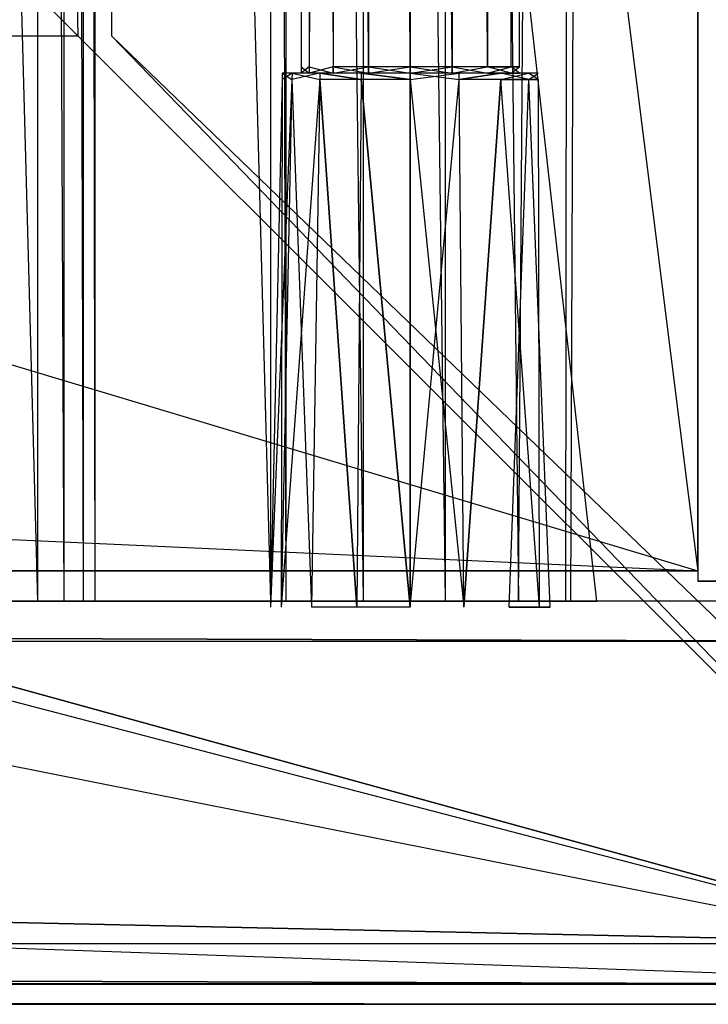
# Model space of a CAD drawing. Extents: x 0 to 1.4, y -0.5 to 0.
# Tile 18 of 22: x 1.3474 to 1.3815, y -0.5 to -0.4511. Entities that reach past the tile are written whole.
import ezdxf

# ---------------------------------------------------------------- set-up
doc = ezdxf.new("R2010")
doc.units = 0
for name, color, linetype in [('L0_DRAWERBOX_LEGATO_REL_7_X_139', 7, 'CONTINUOUS'), ('L11_KORPUS_LEGATO_BO_X_13620__Y', 7, 'CONTINUOUS'), ('L13_KORPUS_LEGATO_3_N_B14400___', 7, 'CONTINUOUS'), ('L28_PLATTE_LEGATO_N_B14400__0__', 7, 'CONTINUOUS'), ('L2_DRAWERBOX_LEGATO_REL_5_X_365', 7, 'CONTINUOUS'), ('L8_FRONT_LEGATO_S2S2_X_3400__Y_', 7, 'CONTINUOUS'), ('L9_KORPUS_LEGATO_SE_X_190__Y_47', 7, 'CONTINUOUS')]:
    doc.layers.add(name, color=color, linetype=linetype)

msp = doc.modelspace()

# ---------------------------------------------------------------- linework, layer by layer
at = {"layer": 'L0_DRAWERBOX_LEGATO_REL_7_X_139', "color": 8}
for points, invisible_edges in [([(1.361331, -0.453487, 0.1666), (1.361743, -0.143525, 0.164526), (1.361743, -0.453487, 0.164526), (1.361331, -0.453487, 0.1666)], 13), ([(1.361743, -0.143525, 0.164526), (1.361331, -0.453487, 0.1666), (1.361331, -0.143525, 0.1666), (1.361743, -0.143525, 0.164526)], 14), ([(1.361743, -0.453487, 0.168674), (1.361331, -0.143525, 0.1666), (1.361331, -0.453487, 0.1666), (1.361743, -0.453487, 0.168674)], 13), ([(1.361331, -0.143525, 0.1666), (1.361743, -0.453487, 0.168674), (1.361743, -0.143525, 0.168674), (1.361331, -0.143525, 0.1666)], 14), ([(1.361743, -0.453487, 0.164526), (1.362918, -0.143525, 0.162768), (1.362918, -0.453487, 0.162768), (1.361743, -0.453487, 0.164526)], 13), ([(1.362918, -0.143525, 0.162768), (1.361743, -0.453487, 0.164526), (1.361743, -0.143525, 0.164526), (1.362918, -0.143525, 0.162768)], 14), ([(1.362918, -0.453487, 0.170432), (1.361743, -0.143525, 0.168674), (1.361743, -0.453487, 0.168674), (1.362918, -0.453487, 0.170432)], 13), ([(1.361743, -0.143525, 0.168674), (1.362918, -0.453487, 0.170432), (1.362918, -0.143525, 0.170432), (1.361743, -0.143525, 0.168674)], 14), ([(1.362918, -0.143525, 0.162768), (1.364676, -0.453487, 0.161593), (1.362918, -0.453487, 0.162768), (1.362918, -0.143525, 0.162768)], 13), ([(1.364676, -0.453487, 0.161593), (1.362918, -0.143525, 0.162768), (1.364676, -0.143525, 0.161593), (1.364676, -0.453487, 0.161593)], 14), ([(1.364676, -0.453487, 0.171607), (1.362918, -0.143525, 0.170432), (1.362918, -0.453487, 0.170432), (1.364676, -0.453487, 0.171607)], 13), ([(1.362918, -0.143525, 0.170432), (1.364676, -0.453487, 0.171607), (1.364676, -0.143525, 0.171607), (1.362918, -0.143525, 0.170432)], 14), ([(1.364676, -0.143525, 0.161593), (1.36675, -0.453487, 0.161181), (1.364676, -0.453487, 0.161593), (1.364676, -0.143525, 0.161593)], 13), ([(1.36675, -0.453487, 0.161181), (1.364676, -0.143525, 0.161593), (1.36675, -0.143525, 0.161181), (1.36675, -0.453487, 0.161181)], 14), ([(1.36675, -0.453487, 0.172019), (1.364676, -0.143525, 0.171607), (1.364676, -0.453487, 0.171607), (1.36675, -0.453487, 0.172019)], 13), ([(1.364676, -0.143525, 0.171607), (1.36675, -0.453487, 0.172019), (1.36675, -0.143525, 0.172019), (1.364676, -0.143525, 0.171607)], 14), ([(1.368824, -0.453487, 0.171607), (1.36675, -0.143525, 0.172019), (1.36675, -0.453487, 0.172019), (1.368824, -0.453487, 0.171607)], 13), ([(1.36675, -0.143525, 0.172019), (1.368824, -0.453487, 0.171607), (1.368824, -0.143525, 0.171607), (1.36675, -0.143525, 0.172019)], 14), ([(1.36675, -0.143525, 0.161181), (1.368824, -0.453487, 0.161593), (1.36675, -0.453487, 0.161181), (1.36675, -0.143525, 0.161181)], 13), ([(1.368824, -0.453487, 0.161593), (1.36675, -0.143525, 0.161181), (1.368824, -0.143525, 0.161593), (1.368824, -0.453487, 0.161593)], 14), ([(1.370582, -0.453487, 0.170432), (1.368824, -0.143525, 0.171607), (1.368824, -0.453487, 0.171607), (1.370582, -0.453487, 0.170432)], 13), ([(1.368824, -0.143525, 0.171607), (1.370582, -0.453487, 0.170432), (1.370582, -0.143525, 0.170432), (1.368824, -0.143525, 0.171607)], 14), ([(1.368824, -0.143525, 0.161593), (1.370582, -0.453487, 0.162768), (1.368824, -0.453487, 0.161593), (1.368824, -0.143525, 0.161593)], 13), ([(1.370582, -0.453487, 0.162768), (1.368824, -0.143525, 0.161593), (1.370582, -0.143525, 0.162768), (1.370582, -0.453487, 0.162768)], 14), ([(1.371757, -0.143525, 0.168674), (1.370582, -0.453487, 0.170432), (1.371757, -0.453487, 0.168674), (1.371757, -0.143525, 0.168674)], 13), ([(1.370582, -0.453487, 0.170432), (1.371757, -0.143525, 0.168674), (1.370582, -0.143525, 0.170432), (1.370582, -0.453487, 0.170432)], 14), ([(1.370582, -0.143525, 0.162768), (1.371757, -0.453487, 0.164526), (1.370582, -0.453487, 0.162768), (1.370582, -0.143525, 0.162768)], 13), ([(1.371757, -0.453487, 0.164526), (1.370582, -0.143525, 0.162768), (1.371757, -0.143525, 0.164526), (1.371757, -0.453487, 0.164526)], 14), ([(1.372169, -0.143525, 0.1666), (1.371757, -0.453487, 0.168674), (1.372169, -0.453487, 0.1666), (1.372169, -0.143525, 0.1666)], 13), ([(1.371757, -0.453487, 0.168674), (1.372169, -0.143525, 0.1666), (1.371757, -0.143525, 0.168674), (1.371757, -0.453487, 0.168674)], 14), ([(1.371757, -0.143525, 0.164526), (1.372169, -0.453487, 0.1666), (1.371757, -0.453487, 0.164526), (1.371757, -0.143525, 0.164526)], 13), ([(1.372169, -0.453487, 0.1666), (1.371757, -0.143525, 0.164526), (1.372169, -0.143525, 0.1666), (1.372169, -0.453487, 0.1666)], 14), ([(1.360396, -0.454106, 0.1666), (1.360886, -0.4538, 0.164171), (1.36088, -0.454106, 0.164169), (1.360396, -0.454106, 0.1666)], 13), ([(1.360886, -0.4538, 0.164171), (1.360396, -0.454106, 0.1666), (1.360403, -0.4538, 0.1666), (1.360886, -0.4538, 0.164171)], 14), ([(1.36088, -0.454106, 0.169031), (1.360403, -0.4538, 0.1666), (1.360396, -0.454106, 0.1666), (1.36088, -0.454106, 0.169031)], 13), ([(1.360403, -0.4538, 0.1666), (1.361743, -0.4538, 0.164526), (1.360886, -0.4538, 0.164171), (1.360403, -0.4538, 0.1666)], 13), ([(1.361743, -0.4538, 0.164526), (1.360403, -0.4538, 0.1666), (1.361331, -0.4538, 0.1666), (1.361743, -0.4538, 0.164526)], 14), ([(1.360403, -0.4538, 0.1666), (1.361743, -0.4538, 0.168674), (1.361331, -0.4538, 0.1666), (1.360403, -0.4538, 0.1666)], 13), ([(1.361743, -0.4538, 0.168674), (1.360403, -0.4538, 0.1666), (1.360886, -0.4538, 0.169029), (1.361743, -0.4538, 0.168674)], 14), ([(1.360403, -0.4538, 0.1666), (1.36088, -0.454106, 0.169031), (1.360886, -0.4538, 0.169029), (1.360403, -0.4538, 0.1666)], 14), ([(1.36088, -0.454106, 0.164169), (1.362262, -0.4538, 0.162112), (1.362257, -0.454106, 0.162107), (1.36088, -0.454106, 0.164169)], 13), ([(1.362262, -0.4538, 0.162112), (1.36088, -0.454106, 0.164169), (1.360886, -0.4538, 0.164171), (1.362262, -0.4538, 0.162112)], 14), ([(1.362257, -0.454106, 0.171093), (1.360886, -0.4538, 0.169029), (1.36088, -0.454106, 0.169031), (1.362257, -0.454106, 0.171093)], 13), ([(1.360886, -0.4538, 0.164171), (1.362918, -0.4538, 0.162768), (1.362262, -0.4538, 0.162112), (1.360886, -0.4538, 0.164171)], 13), ([(1.362918, -0.4538, 0.162768), (1.360886, -0.4538, 0.164171), (1.361743, -0.4538, 0.164526), (1.362918, -0.4538, 0.162768)], 14), ([(1.360886, -0.4538, 0.169029), (1.362918, -0.4538, 0.170432), (1.361743, -0.4538, 0.168674), (1.360886, -0.4538, 0.169029)], 13), ([(1.362918, -0.4538, 0.170432), (1.360886, -0.4538, 0.169029), (1.362262, -0.4538, 0.171088), (1.362918, -0.4538, 0.170432)], 14), ([(1.360886, -0.4538, 0.169029), (1.362257, -0.454106, 0.171093), (1.362262, -0.4538, 0.171088), (1.360886, -0.4538, 0.169029)], 14), ([(1.361743, -0.4538, 0.168674), (1.361331, -0.453487, 0.1666), (1.361331, -0.4538, 0.1666), (1.361743, -0.4538, 0.168674)], 13), ([(1.361331, -0.453487, 0.1666), (1.361743, -0.4538, 0.168674), (1.361743, -0.453487, 0.168674), (1.361331, -0.453487, 0.1666)], 14), ([(1.361331, -0.4538, 0.1666), (1.361743, -0.453487, 0.164526), (1.361743, -0.4538, 0.164526), (1.361331, -0.4538, 0.1666)], 13), ([(1.361743, -0.453487, 0.164526), (1.361331, -0.4538, 0.1666), (1.361331, -0.453487, 0.1666), (1.361743, -0.453487, 0.164526)], 14), ([(1.362918, -0.4538, 0.170432), (1.361743, -0.453487, 0.168674), (1.361743, -0.4538, 0.168674), (1.362918, -0.4538, 0.170432)], 13), ([(1.361743, -0.453487, 0.168674), (1.362918, -0.4538, 0.170432), (1.362918, -0.453487, 0.170432), (1.361743, -0.453487, 0.168674)], 14), ([(1.361743, -0.4538, 0.164526), (1.362918, -0.453487, 0.162768), (1.362918, -0.4538, 0.162768), (1.361743, -0.4538, 0.164526)], 13), ([(1.362918, -0.453487, 0.162768), (1.361743, -0.4538, 0.164526), (1.361743, -0.453487, 0.164526), (1.362918, -0.453487, 0.162768)], 14), ([(1.364318, -0.454106, 0.17247), (1.362262, -0.4538, 0.171088), (1.362257, -0.454106, 0.171093), (1.364318, -0.454106, 0.17247)], 13), ([(1.362262, -0.4538, 0.162112), (1.364318, -0.454106, 0.16073), (1.362257, -0.454106, 0.162107), (1.362262, -0.4538, 0.162112)], 13), ([(1.362262, -0.4538, 0.162112), (1.364676, -0.4538, 0.161593), (1.364321, -0.4538, 0.160736), (1.362262, -0.4538, 0.162112)], 13), ([(1.364676, -0.4538, 0.161593), (1.362262, -0.4538, 0.162112), (1.362918, -0.4538, 0.162768), (1.364676, -0.4538, 0.161593)], 14), ([(1.362262, -0.4538, 0.171088), (1.364676, -0.4538, 0.171607), (1.362918, -0.4538, 0.170432), (1.362262, -0.4538, 0.171088)], 13), ([(1.364676, -0.4538, 0.171607), (1.362262, -0.4538, 0.171088), (1.364321, -0.4538, 0.172464), (1.364676, -0.4538, 0.171607)], 14), ([(1.362262, -0.4538, 0.171088), (1.364318, -0.454106, 0.17247), (1.364321, -0.4538, 0.172464), (1.362262, -0.4538, 0.171088)], 14), ([(1.364318, -0.454106, 0.16073), (1.362262, -0.4538, 0.162112), (1.364321, -0.4538, 0.160736), (1.364318, -0.454106, 0.16073)], 14), ([(1.364676, -0.4538, 0.171607), (1.362918, -0.453487, 0.170432), (1.362918, -0.4538, 0.170432), (1.364676, -0.4538, 0.171607)], 13), ([(1.362918, -0.453487, 0.170432), (1.364676, -0.4538, 0.171607), (1.364676, -0.453487, 0.171607), (1.362918, -0.453487, 0.170432)], 14), ([(1.364676, -0.453487, 0.161593), (1.362918, -0.4538, 0.162768), (1.362918, -0.453487, 0.162768), (1.364676, -0.453487, 0.161593)], 13), ([(1.362918, -0.4538, 0.162768), (1.364676, -0.453487, 0.161593), (1.364676, -0.4538, 0.161593), (1.362918, -0.4538, 0.162768)], 14), ([(1.36675, -0.454106, 0.172953), (1.364321, -0.4538, 0.172464), (1.364318, -0.454106, 0.17247), (1.36675, -0.454106, 0.172953)], 13), ([(1.364321, -0.4538, 0.160736), (1.36675, -0.454106, 0.160247), (1.364318, -0.454106, 0.16073), (1.364321, -0.4538, 0.160736)], 13), ([(1.364321, -0.4538, 0.160736), (1.36675, -0.4538, 0.161181), (1.36675, -0.4538, 0.160253), (1.364321, -0.4538, 0.160736)], 13), ([(1.36675, -0.4538, 0.161181), (1.364321, -0.4538, 0.160736), (1.364676, -0.4538, 0.161593), (1.36675, -0.4538, 0.161181)], 14), ([(1.364321, -0.4538, 0.172464), (1.36675, -0.4538, 0.172019), (1.364676, -0.4538, 0.171607), (1.364321, -0.4538, 0.172464)], 13), ([(1.36675, -0.4538, 0.172019), (1.364321, -0.4538, 0.172464), (1.36675, -0.4538, 0.172947), (1.36675, -0.4538, 0.172019)], 14), ([(1.364321, -0.4538, 0.172464), (1.36675, -0.454106, 0.172953), (1.36675, -0.4538, 0.172947), (1.364321, -0.4538, 0.172464)], 14), ([(1.36675, -0.454106, 0.160247), (1.364321, -0.4538, 0.160736), (1.36675, -0.4538, 0.160253), (1.36675, -0.454106, 0.160247)], 14), ([(1.36675, -0.4538, 0.172019), (1.364676, -0.453487, 0.171607), (1.364676, -0.4538, 0.171607), (1.36675, -0.4538, 0.172019)], 13), ([(1.364676, -0.453487, 0.171607), (1.36675, -0.4538, 0.172019), (1.36675, -0.453487, 0.172019), (1.364676, -0.453487, 0.171607)], 14), ([(1.36675, -0.453487, 0.161181), (1.364676, -0.4538, 0.161593), (1.364676, -0.453487, 0.161593), (1.36675, -0.453487, 0.161181)], 13), ([(1.364676, -0.4538, 0.161593), (1.36675, -0.453487, 0.161181), (1.36675, -0.4538, 0.161181), (1.364676, -0.4538, 0.161593)], 14), ([(1.368824, -0.453487, 0.161593), (1.36675, -0.4538, 0.161181), (1.36675, -0.453487, 0.161181), (1.368824, -0.453487, 0.161593)], 13), ([(1.36675, -0.4538, 0.161181), (1.368824, -0.453487, 0.161593), (1.368824, -0.4538, 0.161593), (1.36675, -0.4538, 0.161181)], 14), ([(1.368824, -0.4538, 0.171607), (1.36675, -0.453487, 0.172019), (1.36675, -0.4538, 0.172019), (1.368824, -0.4538, 0.171607)], 13), ([(1.36675, -0.453487, 0.172019), (1.368824, -0.4538, 0.171607), (1.368824, -0.453487, 0.171607), (1.36675, -0.453487, 0.172019)], 14), ([(1.36675, -0.4538, 0.161181), (1.369179, -0.4538, 0.160736), (1.36675, -0.4538, 0.160253), (1.36675, -0.4538, 0.161181)], 13), ([(1.369179, -0.4538, 0.160736), (1.36675, -0.4538, 0.161181), (1.368824, -0.4538, 0.161593), (1.369179, -0.4538, 0.160736)], 14), ([(1.36675, -0.4538, 0.172019), (1.369179, -0.4538, 0.172464), (1.368824, -0.4538, 0.171607), (1.36675, -0.4538, 0.172019)], 13), ([(1.369179, -0.4538, 0.172464), (1.36675, -0.4538, 0.172019), (1.36675, -0.4538, 0.172947), (1.369179, -0.4538, 0.172464)], 14), ([(1.369181, -0.454106, 0.17247), (1.36675, -0.4538, 0.172947), (1.36675, -0.454106, 0.172953), (1.369181, -0.454106, 0.17247)], 13), ([(1.36675, -0.4538, 0.172947), (1.369181, -0.454106, 0.17247), (1.369179, -0.4538, 0.172464), (1.36675, -0.4538, 0.172947)], 14), ([(1.369179, -0.4538, 0.160736), (1.36675, -0.454106, 0.160247), (1.36675, -0.4538, 0.160253), (1.369179, -0.4538, 0.160736)], 13), ([(1.36675, -0.454106, 0.160247), (1.369179, -0.4538, 0.160736), (1.369181, -0.454106, 0.16073), (1.36675, -0.454106, 0.160247)], 14), ([(1.370582, -0.453487, 0.162768), (1.368824, -0.4538, 0.161593), (1.368824, -0.453487, 0.161593), (1.370582, -0.453487, 0.162768)], 13), ([(1.368824, -0.4538, 0.161593), (1.370582, -0.453487, 0.162768), (1.370582, -0.4538, 0.162768), (1.368824, -0.4538, 0.161593)], 14), ([(1.370582, -0.4538, 0.170432), (1.368824, -0.453487, 0.171607), (1.368824, -0.4538, 0.171607), (1.370582, -0.4538, 0.170432)], 13), ([(1.368824, -0.453487, 0.171607), (1.370582, -0.4538, 0.170432), (1.370582, -0.453487, 0.170432), (1.368824, -0.453487, 0.171607)], 14), ([(1.368824, -0.4538, 0.171607), (1.371238, -0.4538, 0.171088), (1.370582, -0.4538, 0.170432), (1.368824, -0.4538, 0.171607)], 13), ([(1.371238, -0.4538, 0.171088), (1.368824, -0.4538, 0.171607), (1.369179, -0.4538, 0.172464), (1.371238, -0.4538, 0.171088)], 14), ([(1.368824, -0.4538, 0.161593), (1.371238, -0.4538, 0.162112), (1.369179, -0.4538, 0.160736), (1.368824, -0.4538, 0.161593)], 13), ([(1.371238, -0.4538, 0.162112), (1.368824, -0.4538, 0.161593), (1.370582, -0.4538, 0.162768), (1.371238, -0.4538, 0.162112)], 14), ([(1.371238, -0.4538, 0.162112), (1.369181, -0.454106, 0.16073), (1.369179, -0.4538, 0.160736), (1.371238, -0.4538, 0.162112)], 13), ([(1.369181, -0.454106, 0.17247), (1.371238, -0.4538, 0.171088), (1.369179, -0.4538, 0.172464), (1.369181, -0.454106, 0.17247)], 13), ([(1.369181, -0.454106, 0.16073), (1.371238, -0.4538, 0.162112), (1.371242, -0.454106, 0.162107), (1.369181, -0.454106, 0.16073)], 14), ([(1.371238, -0.4538, 0.171088), (1.369181, -0.454106, 0.17247), (1.371242, -0.454106, 0.171093), (1.371238, -0.4538, 0.171088)], 14), ([(1.370582, -0.453487, 0.162768), (1.371757, -0.4538, 0.164526), (1.370582, -0.4538, 0.162768), (1.370582, -0.453487, 0.162768)], 13), ([(1.371757, -0.4538, 0.164526), (1.370582, -0.453487, 0.162768), (1.371757, -0.453487, 0.164526), (1.371757, -0.4538, 0.164526)], 14), ([(1.371757, -0.453487, 0.168674), (1.370582, -0.4538, 0.170432), (1.371757, -0.4538, 0.168674), (1.371757, -0.453487, 0.168674)], 13), ([(1.370582, -0.4538, 0.170432), (1.371757, -0.453487, 0.168674), (1.370582, -0.453487, 0.170432), (1.370582, -0.4538, 0.170432)], 14), ([(1.370582, -0.4538, 0.170432), (1.372613, -0.4538, 0.169029), (1.371757, -0.4538, 0.168674), (1.370582, -0.4538, 0.170432)], 13), ([(1.372613, -0.4538, 0.169029), (1.370582, -0.4538, 0.170432), (1.371238, -0.4538, 0.171088), (1.372613, -0.4538, 0.169029)], 14), ([(1.370582, -0.4538, 0.162768), (1.372613, -0.4538, 0.164171), (1.371238, -0.4538, 0.162112), (1.370582, -0.4538, 0.162768)], 13), ([(1.372613, -0.4538, 0.164171), (1.370582, -0.4538, 0.162768), (1.371757, -0.4538, 0.164526), (1.372613, -0.4538, 0.164171)], 14), ([(1.371238, -0.4538, 0.162112), (1.37262, -0.454106, 0.164169), (1.371242, -0.454106, 0.162107), (1.371238, -0.4538, 0.162112)], 13), ([(1.37262, -0.454106, 0.164169), (1.371238, -0.4538, 0.162112), (1.372613, -0.4538, 0.164171), (1.37262, -0.454106, 0.164169)], 14), ([(1.371242, -0.454106, 0.171093), (1.372613, -0.4538, 0.169029), (1.371238, -0.4538, 0.171088), (1.371242, -0.454106, 0.171093)], 14), ([(1.372613, -0.4538, 0.169029), (1.371242, -0.454106, 0.171093), (1.37262, -0.454106, 0.169031), (1.372613, -0.4538, 0.169029)], 13), ([(1.371757, -0.453487, 0.164526), (1.372169, -0.4538, 0.1666), (1.371757, -0.4538, 0.164526), (1.371757, -0.453487, 0.164526)], 13), ([(1.372169, -0.4538, 0.1666), (1.371757, -0.453487, 0.164526), (1.372169, -0.453487, 0.1666), (1.372169, -0.4538, 0.1666)], 14), ([(1.372169, -0.453487, 0.1666), (1.371757, -0.4538, 0.168674), (1.372169, -0.4538, 0.1666), (1.372169, -0.453487, 0.1666)], 13), ([(1.371757, -0.4538, 0.168674), (1.372169, -0.453487, 0.1666), (1.371757, -0.453487, 0.168674), (1.371757, -0.4538, 0.168674)], 14), ([(1.371757, -0.4538, 0.164526), (1.373096, -0.4538, 0.1666), (1.372613, -0.4538, 0.164171), (1.371757, -0.4538, 0.164526)], 13), ([(1.373096, -0.4538, 0.1666), (1.371757, -0.4538, 0.164526), (1.372169, -0.4538, 0.1666), (1.373096, -0.4538, 0.1666)], 14), ([(1.371757, -0.4538, 0.168674), (1.373096, -0.4538, 0.1666), (1.372169, -0.4538, 0.1666), (1.371757, -0.4538, 0.168674)], 13), ([(1.373096, -0.4538, 0.1666), (1.371757, -0.4538, 0.168674), (1.372613, -0.4538, 0.169029), (1.373096, -0.4538, 0.1666)], 14), ([(1.372613, -0.4538, 0.164171), (1.373103, -0.454106, 0.1666), (1.37262, -0.454106, 0.164169), (1.372613, -0.4538, 0.164171)], 13), ([(1.373103, -0.454106, 0.1666), (1.372613, -0.4538, 0.164171), (1.373096, -0.4538, 0.1666), (1.373103, -0.454106, 0.1666)], 14), ([(1.37262, -0.454106, 0.169031), (1.373096, -0.4538, 0.1666), (1.372613, -0.4538, 0.169029), (1.37262, -0.454106, 0.169031)], 14), ([(1.373096, -0.4538, 0.1666), (1.37262, -0.454106, 0.169031), (1.373103, -0.454106, 0.1666), (1.373096, -0.4538, 0.1666)], 13), ([(1.36034, -0.4803, 0.169255), (1.360396, -0.454106, 0.1666), (1.359812, -0.4803, 0.1666), (1.36034, -0.4803, 0.169255)], 13), ([(1.359812, -0.4803, 0.1666), (1.36088, -0.454106, 0.164169), (1.36034, -0.4803, 0.163945), (1.359812, -0.4803, 0.1666)], 13), ([(1.36088, -0.454106, 0.164169), (1.359812, -0.4803, 0.1666), (1.360396, -0.454106, 0.1666), (1.36088, -0.454106, 0.164169)], 14), ([(1.361844, -0.4803, 0.171505), (1.36088, -0.454106, 0.169031), (1.36034, -0.4803, 0.169255), (1.361844, -0.4803, 0.171505)], 13), ([(1.360396, -0.454106, 0.1666), (1.36034, -0.4803, 0.169255), (1.36088, -0.454106, 0.169031), (1.360396, -0.454106, 0.1666)], 14), ([(1.36034, -0.4803, 0.163945), (1.362257, -0.454106, 0.162107), (1.361844, -0.4803, 0.161695), (1.36034, -0.4803, 0.163945)], 13), ([(1.362257, -0.454106, 0.162107), (1.36034, -0.4803, 0.163945), (1.36088, -0.454106, 0.164169), (1.362257, -0.454106, 0.162107)], 14), ([(1.36088, -0.454106, 0.169031), (1.361844, -0.4803, 0.171505), (1.362257, -0.454106, 0.171093), (1.36088, -0.454106, 0.169031)], 14), ([(1.362257, -0.454106, 0.162107), (1.364095, -0.4803, 0.160191), (1.361844, -0.4803, 0.161695), (1.362257, -0.454106, 0.162107)], 13), ([(1.364095, -0.4803, 0.173009), (1.362257, -0.454106, 0.171093), (1.361844, -0.4803, 0.171505), (1.364095, -0.4803, 0.173009)], 13), ([(1.364095, -0.4803, 0.160191), (1.362257, -0.454106, 0.162107), (1.364318, -0.454106, 0.16073), (1.364095, -0.4803, 0.160191)], 14), ([(1.362257, -0.454106, 0.171093), (1.364095, -0.4803, 0.173009), (1.364318, -0.454106, 0.17247), (1.362257, -0.454106, 0.171093)], 14), ([(1.364318, -0.454106, 0.16073), (1.36675, -0.4803, 0.159663), (1.364095, -0.4803, 0.160191), (1.364318, -0.454106, 0.16073)], 13), ([(1.36675, -0.4803, 0.173537), (1.364318, -0.454106, 0.17247), (1.364095, -0.4803, 0.173009), (1.36675, -0.4803, 0.173537)], 13), ([(1.36675, -0.4803, 0.159663), (1.364318, -0.454106, 0.16073), (1.36675, -0.454106, 0.160247), (1.36675, -0.4803, 0.159663)], 14), ([(1.364318, -0.454106, 0.17247), (1.36675, -0.4803, 0.173537), (1.36675, -0.454106, 0.172953), (1.364318, -0.454106, 0.17247)], 14), ([(1.369181, -0.454106, 0.16073), (1.36675, -0.4803, 0.159663), (1.36675, -0.454106, 0.160247), (1.369181, -0.454106, 0.16073)], 13), ([(1.36675, -0.4803, 0.159663), (1.369181, -0.454106, 0.16073), (1.369405, -0.4803, 0.160191), (1.36675, -0.4803, 0.159663)], 14), ([(1.369405, -0.4803, 0.173009), (1.36675, -0.454106, 0.172953), (1.36675, -0.4803, 0.173537), (1.369405, -0.4803, 0.173009)], 13), ([(1.36675, -0.454106, 0.172953), (1.369405, -0.4803, 0.173009), (1.369181, -0.454106, 0.17247), (1.36675, -0.454106, 0.172953)], 14), ([(1.369405, -0.4803, 0.173009), (1.371242, -0.454106, 0.171093), (1.369181, -0.454106, 0.17247), (1.369405, -0.4803, 0.173009)], 13), ([(1.371242, -0.454106, 0.162107), (1.369405, -0.4803, 0.160191), (1.369181, -0.454106, 0.16073), (1.371242, -0.454106, 0.162107)], 13), ([(1.371242, -0.454106, 0.171093), (1.369405, -0.4803, 0.173009), (1.371655, -0.4803, 0.171505), (1.371242, -0.454106, 0.171093)], 14), ([(1.369405, -0.4803, 0.160191), (1.371242, -0.454106, 0.162107), (1.371655, -0.4803, 0.161695), (1.369405, -0.4803, 0.160191)], 14), ([(1.371655, -0.4803, 0.171505), (1.37262, -0.454106, 0.169031), (1.371242, -0.454106, 0.171093), (1.371655, -0.4803, 0.171505)], 14), ([(1.371242, -0.454106, 0.162107), (1.373159, -0.4803, 0.163945), (1.371655, -0.4803, 0.161695), (1.371242, -0.454106, 0.162107)], 13), ([(1.373159, -0.4803, 0.163945), (1.371242, -0.454106, 0.162107), (1.37262, -0.454106, 0.164169), (1.373159, -0.4803, 0.163945)], 14), ([(1.37262, -0.454106, 0.169031), (1.371655, -0.4803, 0.171505), (1.373159, -0.4803, 0.169255), (1.37262, -0.454106, 0.169031)], 13), ([(1.373159, -0.4803, 0.169255), (1.373103, -0.454106, 0.1666), (1.37262, -0.454106, 0.169031), (1.373159, -0.4803, 0.169255)], 14), ([(1.37262, -0.454106, 0.164169), (1.373687, -0.4803, 0.1666), (1.373159, -0.4803, 0.163945), (1.37262, -0.454106, 0.164169)], 13), ([(1.373687, -0.4803, 0.1666), (1.37262, -0.454106, 0.164169), (1.373103, -0.454106, 0.1666), (1.373687, -0.4803, 0.1666)], 14), ([(1.373103, -0.454106, 0.1666), (1.373159, -0.4803, 0.169255), (1.373687, -0.4803, 0.1666), (1.373103, -0.454106, 0.1666)], 13)]:
    msp.add_3dface(points, dxfattribs=dict(at, invisible_edges=invisible_edges))
at = {"layer": 'L11_KORPUS_LEGATO_BO_X_13620__Y', "color": 8}
for points, invisible_edges in [([(1.381, -0.4785, 0.02), (0.019, -0.069, 0.02), (0.019, -0.4785, 0.02), (1.381, -0.4785, 0.02)], 13), ([(0.019, -0.069, 0.02), (1.381, -0.4785, 0.02), (1.381, -0.069, 0.02), (0.019, -0.069, 0.02)], 14), ([(1.381, -0.069, 0.001), (0.019, -0.4785, 0.001), (0.019, -0.069, 0.001), (1.381, -0.069, 0.001)], 13), ([(0.019, -0.4785, 0.001), (1.381, -0.069, 0.001), (1.381, -0.4785, 0.001), (0.019, -0.4785, 0.001)], 14), ([(1.381, -0.069, 0.001), (1.381, -0.4785, 0.02), (1.381, -0.4785, 0.001), (1.381, -0.069, 0.001)], 13), ([(1.381, -0.4785, 0.02), (1.381, -0.069, 0.001), (1.381, -0.069, 0.02), (1.381, -0.4785, 0.02)], 14), ([(1.381, -0.4785, 0.001), (0.019, -0.4785, 0.02), (0.019, -0.4785, 0.001), (1.381, -0.4785, 0.001)], 13), ([(0.019, -0.4785, 0.02), (1.381, -0.4785, 0.001), (1.381, -0.4785, 0.02), (0.019, -0.4785, 0.02)], 14)]:
    msp.add_3dface(points, dxfattribs=dict(at, invisible_edges=invisible_edges))
at = {"layer": 'L13_KORPUS_LEGATO_3_N_B14400___', "color": 8}
for points, invisible_edges in [([(1.381, -0.4785, 0.313), (1.321, -0.4185, 0.313), (1.381, 0, 0.313), (1.381, -0.4785, 0.313)], 15), ([(1.381, -0.4785, 0.332), (1.321, 0, 0.332), (1.321, -0.4185, 0.332), (1.381, -0.4785, 0.332)], 13), ([(1.321, 0, 0.332), (1.381, -0.4785, 0.332), (1.381, 0, 0.332), (1.321, 0, 0.332)], 14), ([(1.381, 0, 0.313), (1.381, -0.4785, 0.332), (1.381, -0.4785, 0.313), (1.381, 0, 0.313)], 13), ([(1.381, -0.4785, 0.332), (1.381, 0, 0.313), (1.381, 0, 0.332), (1.381, -0.4785, 0.332)], 14), ([(0.019, -0.4785, 0.313), (0.079, -0.4185, 0.313), (1.381, -0.4785, 0.313), (0.019, -0.4785, 0.313)], 10), ([(1.381, -0.4785, 0.332), (0.079, -0.4185, 0.332), (0.019, -0.4785, 0.332), (1.381, -0.4785, 0.332)], 13), ([(1.381, -0.4785, 0.313), (0.079, -0.4185, 0.313), (1.321, -0.4185, 0.313), (1.381, -0.4785, 0.313)], 15), ([(0.079, -0.4185, 0.332), (1.381, -0.4785, 0.332), (1.321, -0.4185, 0.332), (0.079, -0.4185, 0.332)], 14), ([(1.381, -0.4785, 0.313), (0.019, -0.4785, 0.332), (0.019, -0.4785, 0.313), (1.381, -0.4785, 0.313)], 13), ([(0.019, -0.4785, 0.332), (1.381, -0.4785, 0.313), (1.381, -0.4785, 0.332), (0.019, -0.4785, 0.332)], 14)]:
    msp.add_3dface(points, dxfattribs=dict(at, invisible_edges=invisible_edges))
at = {"layer": 'L28_PLATTE_LEGATO_N_B14400__0__', "color": 8}
for points, invisible_edges in [([(1.398322, -0.498375, 0.38), (0.00192, -0.220523, 0.38), (0.00192, -0.498375, 0.38), (1.398322, -0.498375, 0.38)], 13), ([(0.00192, -0.220523, 0.38), (1.398322, -0.498375, 0.38), (0.682226, -0.311054, 0.38), (0.00192, -0.220523, 0.38)], 10), ([(0.790764, -0.23853, 0.38), (1.398322, -0.498375, 0.38), (0.792538, -0.220523, 0.38), (0.790764, -0.23853, 0.38)], 15), ([(0.792538, -0.220523, 0.38), (1.398322, -0.498375, 0.38), (1.398322, -0.220523, 0.38), (0.792538, -0.220523, 0.38)], 15), ([(1.351959, -0.450334, 0.343069), (1.398987, -0.220523, 0.372564), (1.398987, -0.497362, 0.372564), (1.351959, -0.450334, 0.343069)], 14), ([(0.785512, -0.255846, 0.38), (1.398322, -0.498375, 0.38), (0.790764, -0.23853, 0.38), (0.785512, -0.255846, 0.38)], 15), ([(0.776982, -0.271804, 0.38), (1.398322, -0.498375, 0.38), (0.785512, -0.255846, 0.38), (0.776982, -0.271804, 0.38)], 15), ([(0.765503, -0.285792, 0.38), (1.398322, -0.498375, 0.38), (0.776982, -0.271804, 0.38), (0.765503, -0.285792, 0.38)], 15), ([(0.751515, -0.297271, 0.38), (1.398322, -0.498375, 0.38), (0.765503, -0.285792, 0.38), (0.751515, -0.297271, 0.38)], 15), ([(0.735557, -0.305801, 0.38), (1.398322, -0.498375, 0.38), (0.751515, -0.297271, 0.38), (0.735557, -0.305801, 0.38)], 15), ([(0.718241, -0.311054, 0.38), (1.398322, -0.498375, 0.38), (0.735557, -0.305801, 0.38), (0.718241, -0.311054, 0.38)], 10), ([(0.682226, -0.311054, 0.38), (1.398322, -0.498375, 0.38), (0.700233, -0.312827, 0.38), (0.682226, -0.311054, 0.38)], 10), ([(0.700233, -0.312827, 0.38), (1.398322, -0.498375, 0.38), (0.718241, -0.311054, 0.38), (0.700233, -0.312827, 0.38)], 13), ([(0.051665, -0.450256, 0.342), (1.350281, -0.451959, 0.343069), (0.049961, -0.451959, 0.343069), (0.051665, -0.450256, 0.342)], 13), ([(1.350281, -0.451959, 0.343069), (0.051665, -0.450256, 0.342), (1.348577, -0.450256, 0.342), (1.350281, -0.451959, 0.343069)], 14), ([(1.350256, -0.450256, 0.342), (1.350281, -0.451959, 0.343069), (1.348577, -0.450256, 0.342), (1.350256, -0.450256, 0.342)], 13), ([(1.350281, -0.451959, 0.343069), (1.350256, -0.450256, 0.342), (1.351959, -0.451959, 0.343069), (1.350281, -0.451959, 0.343069)], 14), ([(1.350256, -0.450256, 0.342), (1.351959, -0.450334, 0.343069), (1.351959, -0.451959, 0.343069), (1.350256, -0.450256, 0.342)], 14), ([(1.398987, -0.497362, 0.372564), (1.351959, -0.451959, 0.343069), (1.351959, -0.450334, 0.343069), (1.398987, -0.497362, 0.372564)], 13), ([(0.049961, -0.451959, 0.343069), (1.397308, -0.498987, 0.372564), (0.002933, -0.498987, 0.372564), (0.049961, -0.451959, 0.343069)], 13), ([(1.397308, -0.498987, 0.372564), (0.049961, -0.451959, 0.343069), (1.350281, -0.451959, 0.343069), (1.397308, -0.498987, 0.372564)], 14), ([(1.351959, -0.451959, 0.343069), (1.397308, -0.498987, 0.372564), (1.350281, -0.451959, 0.343069), (1.351959, -0.451959, 0.343069)], 13), ([(1.397308, -0.498987, 0.372564), (1.351959, -0.451959, 0.343069), (1.398987, -0.498987, 0.372564), (1.397308, -0.498987, 0.372564)], 14), ([(1.351959, -0.451959, 0.343069), (1.398987, -0.497362, 0.372564), (1.398987, -0.498987, 0.372564), (1.351959, -0.451959, 0.343069)], 14), ([(1.398322, -0.5, 0.38), (0.00192, -0.498375, 0.38), (0.00192, -0.5, 0.38), (1.398322, -0.5, 0.38)], 13), ([(0.00192, -0.498375, 0.38), (1.398322, -0.5, 0.38), (1.398322, -0.498375, 0.38), (0.00192, -0.498375, 0.38)], 14), ([(0.002933, -0.498987, 0.372564), (1.398322, -0.5, 0.3732), (0.00192, -0.5, 0.3732), (0.002933, -0.498987, 0.372564)], 13), ([(1.398322, -0.5, 0.3732), (0.002933, -0.498987, 0.372564), (1.397308, -0.498987, 0.372564), (1.398322, -0.5, 0.3732)], 14), ([(1.398322, -0.5, 0.374378), (0.00192, -0.5, 0.378361), (0.00192, -0.5, 0.374378), (1.398322, -0.5, 0.374378)], 13), ([(0.00192, -0.5, 0.378361), (1.398322, -0.5, 0.374378), (1.398322, -0.5, 0.378361), (0.00192, -0.5, 0.378361)], 14), ([(1.398322, -0.5, 0.378361), (0.00192, -0.5, 0.38), (0.00192, -0.5, 0.378361), (1.398322, -0.5, 0.378361)], 13), ([(0.00192, -0.5, 0.38), (1.398322, -0.5, 0.378361), (1.398322, -0.5, 0.38), (0.00192, -0.5, 0.38)], 14), ([(1.398322, -0.5, 0.3732), (0.00192, -0.5, 0.374378), (0.00192, -0.5, 0.3732), (1.398322, -0.5, 0.3732)], 13), ([(0.00192, -0.5, 0.374378), (1.398322, -0.5, 0.3732), (1.398322, -0.5, 0.374378), (0.00192, -0.5, 0.374378)], 14)]:
    msp.add_3dface(points, dxfattribs=dict(at, invisible_edges=invisible_edges))
at = {"layer": 'L2_DRAWERBOX_LEGATO_REL_5_X_365', "color": 8}
for points, invisible_edges in [([(1.339515, -0.156, 0.032), (1.376, -0.48, 0.032), (1.339515, -0.48, 0.032), (1.339515, -0.156, 0.032)], 13), ([(1.376, -0.48, 0.032), (1.339515, -0.156, 0.032), (1.376, -0.156, 0.032), (1.376, -0.48, 0.032)], 14), ([(1.348259, -0.48, 0.055052), (1.339515, -0.156, 0.048743), (1.339515, -0.48, 0.048743), (1.348259, -0.48, 0.055052)], 13), ([(1.339515, -0.156, 0.048743), (1.348259, -0.48, 0.055052), (1.348259, -0.156, 0.055052), (1.339515, -0.156, 0.048743)], 14), ([(1.349568, -0.48, 0.056719), (1.348259, -0.156, 0.055052), (1.348259, -0.48, 0.055052), (1.349568, -0.48, 0.056719)], 13), ([(1.348259, -0.156, 0.055052), (1.349568, -0.48, 0.056719), (1.349568, -0.156, 0.056719), (1.348259, -0.156, 0.055052)], 14), ([(1.35053, -0.48, 0.058607), (1.349568, -0.156, 0.056719), (1.349568, -0.48, 0.056719), (1.35053, -0.48, 0.058607)], 13), ([(1.349568, -0.156, 0.056719), (1.35053, -0.48, 0.058607), (1.35053, -0.156, 0.058607), (1.349568, -0.156, 0.056719)], 14), ([(1.351111, -0.48, 0.060646), (1.35053, -0.156, 0.058607), (1.35053, -0.48, 0.058607), (1.351111, -0.48, 0.060646)], 13), ([(1.35053, -0.156, 0.058607), (1.351111, -0.48, 0.060646), (1.351111, -0.156, 0.060646), (1.35053, -0.156, 0.058607)], 14), ([(1.35982, -0.48, 0.113598), (1.351111, -0.156, 0.060646), (1.351111, -0.48, 0.060646), (1.35982, -0.48, 0.113598)], 13), ([(1.351111, -0.156, 0.060646), (1.35982, -0.48, 0.113598), (1.35982, -0.156, 0.113598), (1.351111, -0.156, 0.060646)], 14), ([(1.360572, -0.48, 0.114666), (1.35982, -0.156, 0.113598), (1.35982, -0.48, 0.113598), (1.360572, -0.48, 0.114666)], 13), ([(1.35982, -0.156, 0.113598), (1.360572, -0.48, 0.114666), (1.360572, -0.156, 0.114666), (1.35982, -0.156, 0.113598)], 14), ([(1.364411, -0.48, 0.115998), (1.360572, -0.156, 0.114666), (1.360572, -0.48, 0.114666), (1.364411, -0.48, 0.115998)], 13), ([(1.360572, -0.156, 0.114666), (1.364411, -0.48, 0.115998), (1.364411, -0.156, 0.115998), (1.360572, -0.156, 0.114666)], 14), ([(1.368474, -0.48, 0.115948), (1.364411, -0.156, 0.115998), (1.364411, -0.48, 0.115998), (1.368474, -0.48, 0.115948)], 13), ([(1.364411, -0.156, 0.115998), (1.368474, -0.48, 0.115948), (1.368474, -0.156, 0.115948), (1.364411, -0.156, 0.115998)], 14), ([(1.37212, -0.48, 0.114232), (1.368474, -0.156, 0.115948), (1.368474, -0.48, 0.115948), (1.37212, -0.48, 0.114232)], 13), ([(1.368474, -0.156, 0.115948), (1.37212, -0.48, 0.114232), (1.37212, -0.156, 0.114232), (1.368474, -0.156, 0.115948)], 14), ([(1.374467, -0.156, 0.110955), (1.37212, -0.48, 0.114232), (1.374467, -0.48, 0.110955), (1.374467, -0.156, 0.110955)], 13), ([(1.37212, -0.48, 0.114232), (1.374467, -0.156, 0.110955), (1.37212, -0.156, 0.114232), (1.37212, -0.48, 0.114232)], 14), ([(1.374714, -0.156, 0.10758), (1.374467, -0.48, 0.110955), (1.374714, -0.48, 0.10758), (1.374714, -0.156, 0.10758)], 13), ([(1.374467, -0.48, 0.110955), (1.374714, -0.156, 0.10758), (1.374467, -0.156, 0.110955), (1.374467, -0.48, 0.110955)], 14), ([(1.376, -0.156, 0.032), (1.374714, -0.48, 0.10758), (1.376, -0.48, 0.032), (1.376, -0.156, 0.032)], 13), ([(1.374714, -0.48, 0.10758), (1.376, -0.156, 0.032), (1.374714, -0.156, 0.10758), (1.374714, -0.48, 0.10758)], 14), ([(1.376, -0.48, 0.032), (1.339515, -0.48, 0.048743), (1.339515, -0.48, 0.032), (1.376, -0.48, 0.032)], 13), ([(1.339515, -0.48, 0.048743), (1.376, -0.48, 0.032), (1.348259, -0.48, 0.055052), (1.339515, -0.48, 0.048743)], 10), ([(1.348259, -0.48, 0.055052), (1.376, -0.48, 0.032), (1.349568, -0.48, 0.056719), (1.348259, -0.48, 0.055052)], 13), ([(1.349568, -0.48, 0.056719), (1.376, -0.48, 0.032), (1.35053, -0.48, 0.058607), (1.349568, -0.48, 0.056719)], 10), ([(1.35053, -0.48, 0.058607), (1.376, -0.48, 0.032), (1.374714, -0.48, 0.10758), (1.35053, -0.48, 0.058607)], 13), ([(1.35053, -0.48, 0.058607), (1.374714, -0.48, 0.10758), (1.351111, -0.48, 0.060646), (1.35053, -0.48, 0.058607)], 10), ([(1.351111, -0.48, 0.060646), (1.374714, -0.48, 0.10758), (1.35982, -0.48, 0.113598), (1.351111, -0.48, 0.060646)], 13), ([(1.35982, -0.48, 0.113598), (1.374714, -0.48, 0.10758), (1.374467, -0.48, 0.110955), (1.35982, -0.48, 0.113598)], 10), ([(1.35982, -0.48, 0.113598), (1.374467, -0.48, 0.110955), (1.37212, -0.48, 0.114232), (1.35982, -0.48, 0.113598)], 15), ([(1.35982, -0.48, 0.113598), (1.37212, -0.48, 0.114232), (1.360572, -0.48, 0.114666), (1.35982, -0.48, 0.113598)], 15), ([(1.360572, -0.48, 0.114666), (1.37212, -0.48, 0.114232), (1.368474, -0.48, 0.115948), (1.360572, -0.48, 0.114666)], 15), ([(1.360572, -0.48, 0.114666), (1.368474, -0.48, 0.115948), (1.364411, -0.48, 0.115998), (1.360572, -0.48, 0.114666)], 15)]:
    msp.add_3dface(points, dxfattribs=dict(at, invisible_edges=invisible_edges))
at = {"layer": 'L8_FRONT_LEGATO_S2S2_X_3400__Y_', "color": 8}
for points, invisible_edges in [([(1.396, -0.482, 0.34), (0.704, -0.48, 0.34), (0.704, -0.482, 0.34), (1.396, -0.482, 0.34)], 13), ([(0.704, -0.48, 0.34), (1.396, -0.482, 0.34), (1.396, -0.48, 0.34), (0.704, -0.48, 0.34)], 14), ([(0.704, -0.48), (1.396, -0.482), (0.704, -0.482), (0.704, -0.48)], 13), ([(1.396, -0.482), (0.704, -0.48), (1.396, -0.48), (1.396, -0.482)], 14), ([(0.704, -0.48, 0.002), (1.396, -0.48, 0.338), (1.396, -0.48, 0.002), (0.704, -0.48, 0.002)], 13), ([(1.396, -0.48, 0.338), (0.704, -0.48, 0.002), (0.704, -0.48, 0.338), (1.396, -0.48, 0.338)], 14), ([(0.704, -0.48, 0.338), (1.396, -0.48, 0.34), (1.396, -0.48, 0.338), (0.704, -0.48, 0.338)], 13), ([(1.396, -0.48, 0.34), (0.704, -0.48, 0.338), (0.704, -0.48, 0.34), (1.396, -0.48, 0.34)], 14), ([(0.704, -0.48), (1.396, -0.48, 0.002), (1.396, -0.48), (0.704, -0.48)], 13), ([(1.396, -0.48, 0.002), (0.704, -0.48), (0.704, -0.48, 0.002), (1.396, -0.48, 0.002)], 14), ([(0.704, -0.482), (1.396, -0.497), (0.704, -0.497), (0.704, -0.482)], 13), ([(1.396, -0.497), (0.704, -0.482), (1.396, -0.482), (1.396, -0.497)], 14), ([(1.396, -0.497, 0.34), (0.704, -0.482, 0.34), (0.704, -0.497, 0.34), (1.396, -0.497, 0.34)], 13), ([(0.704, -0.482, 0.34), (1.396, -0.497, 0.34), (1.396, -0.482, 0.34), (0.704, -0.482, 0.34)], 14), ([(0.704, -0.497), (1.396, -0.499), (0.704, -0.499), (0.704, -0.497)], 13), ([(1.396, -0.499), (0.704, -0.497), (1.396, -0.497), (1.396, -0.499)], 14), ([(1.396, -0.499, 0.34), (0.704, -0.497, 0.34), (0.704, -0.499, 0.34), (1.396, -0.499, 0.34)], 13), ([(0.704, -0.497, 0.34), (1.396, -0.499, 0.34), (1.396, -0.497, 0.34), (0.704, -0.497, 0.34)], 14), ([(1.396, -0.499, 0.338), (0.704, -0.499, 0.002), (1.396, -0.499, 0.002), (1.396, -0.499, 0.338)], 13), ([(0.704, -0.499, 0.002), (1.396, -0.499, 0.338), (0.704, -0.499, 0.338), (0.704, -0.499, 0.002)], 14), ([(1.396, -0.499, 0.002), (0.704, -0.499), (1.396, -0.499), (1.396, -0.499, 0.002)], 13), ([(0.704, -0.499), (1.396, -0.499, 0.002), (0.704, -0.499, 0.002), (0.704, -0.499)], 14), ([(1.396, -0.499, 0.34), (0.704, -0.499, 0.338), (1.396, -0.499, 0.338), (1.396, -0.499, 0.34)], 13), ([(0.704, -0.499, 0.338), (1.396, -0.499, 0.34), (0.704, -0.499, 0.34), (0.704, -0.499, 0.338)], 14)]:
    msp.add_3dface(points, dxfattribs=dict(at, invisible_edges=invisible_edges))
at = {"layer": 'L9_KORPUS_LEGATO_SE_X_190__Y_47', "color": 8}
for points, invisible_edges in [([(1.4, -0.479, 0.34), (1.381, 0, 0.34), (1.381, -0.479, 0.34), (1.4, -0.479, 0.34)], 13), ([(1.381, 0, 0.34), (1.4, -0.479, 0.34), (1.4, 0, 0.34), (1.381, 0, 0.34)], 14), ([(1.381, 0), (1.4, -0.479), (1.381, -0.479), (1.381, 0)], 13), ([(1.4, -0.479), (1.381, 0), (1.4, 0), (1.4, -0.479)], 14), ([(1.381, -0.479, 0.34), (1.381, 0), (1.381, -0.479), (1.381, -0.479, 0.34)], 13), ([(1.381, 0), (1.381, -0.479, 0.34), (1.381, 0, 0.34), (1.381, 0)], 14), ([(1.4, -0.479, 0.34), (1.381, -0.479), (1.4, -0.479), (1.4, -0.479, 0.34)], 13), ([(1.381, -0.479), (1.4, -0.479, 0.34), (1.381, -0.479, 0.34), (1.381, -0.479)], 14)]:
    msp.add_3dface(points, dxfattribs=dict(at, invisible_edges=invisible_edges))

doc.saveas('drawing.dxf')
